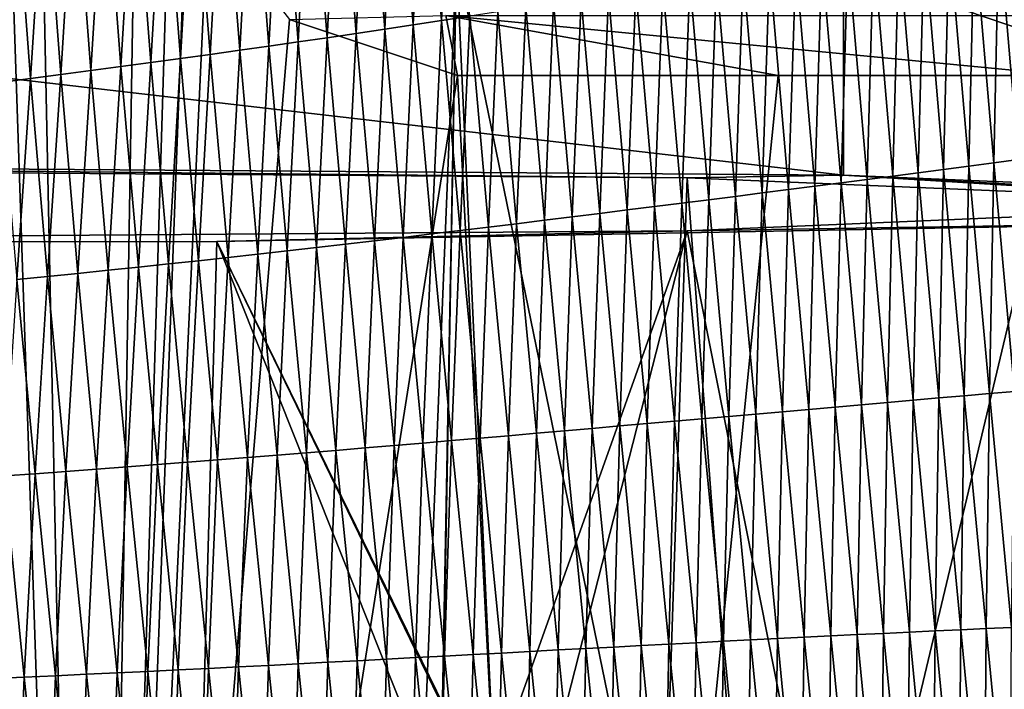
# Model space of a CAD drawing. Extents: x -65 to 446, y -88 to 1318.
# Tile 93 of 229: x 55 to 61, y -38 to -34. Entities that reach past the tile are written whole.
import ezdxf

# ---------------------------------------------------------------- set-up
doc = ezdxf.new("R2010")
doc.units = 0
doc.header["$LTSCALE"] = 65.185185
for name, color, linetype in [('1005', 7, 'CONTINUOUS'), ('1084', 7, 'CONTINUOUS'), ('1301', 7, 'CONTINUOUS'), ('1385', 7, 'CONTINUOUS'), ('1499', 7, 'CONTINUOUS'), ('815', 7, 'CONTINUOUS'), ('821', 7, 'CONTINUOUS'), ('870', 7, 'CONTINUOUS'), ('922', 7, 'CONTINUOUS'), ('968', 7, 'CONTINUOUS')]:
    doc.layers.add(name, color=color, linetype=linetype)

msp = doc.modelspace()

# ---------------------------------------------------------------- linework, layer by layer
at = {"layer": '1005', "color": 7, "linetype": 'CONTINUOUS'}
for points in [[(59.4434, -34.5, -12.916), (57.5614, -34.5, -14.1005), (57.4922, -34.1465, -13.9715), (59.4434, -34.5, -12.916)], [(61.143, -34.5, -11.4819), (59.4434, -34.5, -12.916), (57.4922, -34.1465, -13.9715), (61.143, -34.5, -11.4819)], [(61.143, -34.5, -11.4819), (57.4922, -34.1465, -13.9715), (61.041, -34.1465, -11.3768), (61.143, -34.5, -11.4819)]]:
    msp.add_3dface(points, dxfattribs=at)
at = {"layer": '1084', "color": 7, "linetype": 'CONTINUOUS'}
for points in [[(59.8272, -33.8716, 9.8304), (63.9, -35.2556), (63.9, -33.7), (59.8272, -33.8716, 9.8304)], [(50, -33.9426, 13.9), (59.8284, -35.084, 9.8298), (59.8272, -33.8716, 9.8304), (50, -33.9426, 13.9)], [(59.8284, -35.084, 9.8298), (63.9, -35.2556), (59.8272, -33.8716, 9.8304), (59.8284, -35.084, 9.8298)], [(50, -35.013, 13.9), (59.8284, -35.084, 9.8298), (50, -33.9426, 13.9), (50, -35.013, 13.9)]]:
    msp.add_3dface(points, dxfattribs=at)
at = {"layer": '1301', "color": 7, "linetype": 'CONTINUOUS'}
for points in [[(54.0933, -33.843, 13.9243), (57.5549, -33.8057, 11.7864), (55.8127, -76.7334, 17.4236), (54.0933, -33.843, 13.9243)], [(55.8127, -76.7334, 17.4236), (57.5549, -33.8057, 11.7864), (56.7, -79.1, 17.0082), (55.8127, -76.7334, 17.4236)], [(56.7, -81.041, 17.2233), (57.5549, -33.8057, 11.7864), (59.7708, -81.9913, 13.5274), (56.7, -81.041, 17.2233)], [(56.7, -81.041, 17.2233), (56.7, -80.0717, 17.1158), (57.5549, -33.8057, 11.7864), (56.7, -81.041, 17.2233)], [(56.7, -79.1, 17.0082), (57.5549, -33.8057, 11.7864), (56.7, -80.0717, 17.1158), (56.7, -79.1, 17.0082)], [(59.7708, -81.9913, 13.5274), (57.5549, -33.8057, 11.7864), (59.9522, -45.5035, 9.8465), (59.7708, -81.9913, 13.5274)], [(53.1, -75.5, 18.618), (54.0933, -33.843, 13.9243), (55.8127, -76.7334, 17.4236), (53.1, -75.5, 18.618)]]:
    msp.add_3dface(points, dxfattribs=at)
at = {"layer": '1385', "color": 7, "linetype": 'CONTINUOUS'}
for points in [[(57.5549, -33.8057, 11.7864), (62.2831, -33.7172, 6.7175), (59.9522, -45.5035, 9.8465), (57.5549, -33.8057, 11.7864)], [(62.2831, -33.7172, 6.7175), (62.2614, -83.4279, 6.757), (59.9522, -45.5035, 9.8465), (62.2831, -33.7172, 6.7175)]]:
    msp.add_3dface(points, dxfattribs=at)
at = {"layer": '1499', "color": 7, "linetype": 'CONTINUOUS'}
for points in [[(57.1974, -32.8996, 15.5222), (57.3016, -34.2019, 15.5524), (57.3636, -32.8699, 15.4196), (57.1974, -32.8996, 15.5222)], [(57.3016, -34.2019, 15.5524), (57.4682, -34.1765, 15.4469), (57.3636, -32.8699, 15.4196), (57.3016, -34.2019, 15.5524)], [(57.3636, -32.8699, 15.4196), (57.4682, -34.1765, 15.4469), (57.529, -32.8401, 15.3147), (57.3636, -32.8699, 15.4196)], [(57.4682, -34.1765, 15.4469), (57.634, -34.1511, 15.339), (57.529, -32.8401, 15.3147), (57.4682, -34.1765, 15.4469)], [(56.8622, -32.9584, 15.721), (56.9654, -34.2522, 15.7568), (57.0302, -32.9291, 15.6227), (56.8622, -32.9584, 15.721)], [(56.9654, -34.2522, 15.7568), (57.134, -34.2271, 15.6557), (57.0302, -32.9291, 15.6227), (56.9654, -34.2522, 15.7568)], [(57.0302, -32.9291, 15.6227), (57.134, -34.2271, 15.6557), (57.1974, -32.8996, 15.5222), (57.0302, -32.9291, 15.6227)], [(57.134, -34.2271, 15.6557), (57.3016, -34.2019, 15.5524), (57.1974, -32.8996, 15.5222), (57.134, -34.2271, 15.6557)], [(56.5237, -33.0165, 15.9112), (56.6257, -34.302, 15.9524), (56.6934, -32.9876, 15.8171), (56.5237, -33.0165, 15.9112)], [(56.6257, -34.302, 15.9524), (56.796, -34.2772, 15.8557), (56.6934, -32.9876, 15.8171), (56.6257, -34.302, 15.9524)], [(56.6934, -32.9876, 15.8171), (56.796, -34.2772, 15.8557), (56.8622, -32.9584, 15.721), (56.6934, -32.9876, 15.8171)], [(56.796, -34.2772, 15.8557), (56.9654, -34.2522, 15.7568), (56.8622, -32.9584, 15.721), (56.796, -34.2772, 15.8557)], [(56.1818, -33.0738, 16.0929), (56.2825, -34.3512, 16.1394), (56.3531, -33.0453, 16.0031), (56.1818, -33.0738, 16.0929)], [(56.2825, -34.3512, 16.1394), (56.4546, -34.3267, 16.047), (56.3531, -33.0453, 16.0031), (56.2825, -34.3512, 16.1394)], [(56.3531, -33.0453, 16.0031), (56.4546, -34.3267, 16.047), (56.5237, -33.0165, 15.9112), (56.3531, -33.0453, 16.0031)], [(56.4546, -34.3267, 16.047), (56.6257, -34.302, 15.9524), (56.5237, -33.0165, 15.9112), (56.4546, -34.3267, 16.047)], [(55.8367, -33.1302, 16.2662), (55.9358, -34.3996, 16.3178), (56.0096, -33.1021, 16.1806), (55.8367, -33.1302, 16.2662)], [(55.9358, -34.3996, 16.3178), (56.1096, -34.3755, 16.2297), (56.0096, -33.1021, 16.1806), (55.9358, -34.3996, 16.3178)], [(56.0096, -33.1021, 16.1806), (56.1096, -34.3755, 16.2297), (56.1818, -33.0738, 16.0929), (56.0096, -33.1021, 16.1806)], [(56.1096, -34.3755, 16.2297), (56.2825, -34.3512, 16.1394), (56.1818, -33.0738, 16.0929), (56.1096, -34.3755, 16.2297)], [(55.4883, -33.1855, 16.431), (55.5857, -34.4472, 16.4878), (55.6629, -33.158, 16.3496), (55.4883, -33.1855, 16.431)], [(55.5857, -34.4472, 16.4878), (55.7612, -34.4235, 16.4039), (55.6629, -33.158, 16.3496), (55.5857, -34.4472, 16.4878)], [(55.6629, -33.158, 16.3496), (55.7612, -34.4235, 16.4039), (55.8367, -33.1302, 16.2662), (55.6629, -33.158, 16.3496)], [(55.7612, -34.4235, 16.4039), (55.9358, -34.3996, 16.3178), (55.8367, -33.1302, 16.2662), (55.7612, -34.4235, 16.4039)], [(55.1368, -33.2399, 16.5871), (55.2321, -34.4938, 16.6493), (55.3129, -33.2128, 16.5101), (55.1368, -33.2399, 16.5871)], [(55.2321, -34.4938, 16.6493), (55.4093, -34.4706, 16.5696), (55.3129, -33.2128, 16.5101), (55.2321, -34.4938, 16.6493)], [(55.3129, -33.2128, 16.5101), (55.4093, -34.4706, 16.5696), (55.4883, -33.1855, 16.431), (55.3129, -33.2128, 16.5101)], [(55.4093, -34.4706, 16.5696), (55.5857, -34.4472, 16.4878), (55.4883, -33.1855, 16.431), (55.4093, -34.4706, 16.5696)], [(54.8754, -34.5396, 16.802), (55.0541, -34.5168, 16.7267), (54.96, -33.2667, 16.662), (54.8754, -34.5396, 16.802)], [(54.96, -33.2667, 16.662), (55.0541, -34.5168, 16.7267), (55.1368, -33.2399, 16.5871), (54.96, -33.2667, 16.662)], [(55.0541, -34.5168, 16.7267), (55.2321, -34.4938, 16.6493), (55.1368, -33.2399, 16.5871), (55.0541, -34.5168, 16.7267)], [(60.5942, -33.6634, 12.8556), (60.7093, -35.0127, 12.7973), (60.7389, -33.638, 12.7034), (60.5942, -33.6634, 12.8556)], [(60.7093, -35.0127, 12.7973), (60.8544, -34.9934, 12.6403), (60.7389, -33.638, 12.7034), (60.7093, -35.0127, 12.7973)], [(60.7389, -33.638, 12.7034), (60.8544, -34.9934, 12.6403), (60.8824, -33.6125, 12.5489), (60.7389, -33.638, 12.7034)], [(60.301, -33.7144, 13.1532), (60.4153, -35.0514, 13.1041), (60.4482, -33.6889, 13.0055), (60.301, -33.7144, 13.1532)], [(60.4153, -35.0514, 13.1041), (60.5629, -35.032, 12.9519), (60.4482, -33.6889, 13.0055), (60.4153, -35.0514, 13.1041)], [(60.4482, -33.6889, 13.0055), (60.5629, -35.032, 12.9519), (60.5942, -33.6634, 12.8556), (60.4482, -33.6889, 13.0055)], [(60.5629, -35.032, 12.9519), (60.7093, -35.0127, 12.7973), (60.5942, -33.6634, 12.8556), (60.5629, -35.032, 12.9519)], [(60.003, -33.7656, 13.4424), (60.1167, -35.0904, 13.4017), (60.1526, -33.74, 13.2988), (60.003, -33.7656, 13.4424)], [(60.1167, -35.0904, 13.4017), (60.2666, -35.0709, 13.254), (60.1526, -33.74, 13.2988), (60.1167, -35.0904, 13.4017)], [(60.1526, -33.74, 13.2988), (60.2666, -35.0709, 13.254), (60.301, -33.7144, 13.1532), (60.1526, -33.74, 13.2988)], [(60.2666, -35.0709, 13.254), (60.4153, -35.0514, 13.1041), (60.301, -33.7144, 13.1532), (60.2666, -35.0709, 13.254)], [(59.7003, -33.817, 13.7235), (59.8133, -35.1297, 13.6907), (59.8523, -33.7913, 13.5839), (59.7003, -33.817, 13.7235)], [(59.8133, -35.1297, 13.6907), (59.9656, -35.1101, 13.5473), (59.8523, -33.7913, 13.5839), (59.8133, -35.1297, 13.6907)], [(59.8523, -33.7913, 13.5839), (59.9656, -35.1101, 13.5473), (60.003, -33.7656, 13.4424), (59.8523, -33.7913, 13.5839)], [(59.9656, -35.1101, 13.5473), (60.1167, -35.0904, 13.4017), (60.003, -33.7656, 13.4424), (59.9656, -35.1101, 13.5473)], [(59.2378, -33.8942, 14.1299), (59.35, -35.1893, 14.1086), (59.3931, -33.8685, 13.9965), (59.2378, -33.8942, 14.1299)], [(59.35, -35.1893, 14.1086), (59.5055, -35.1694, 13.9714), (59.3931, -33.8685, 13.9965), (59.35, -35.1893, 14.1086)], [(59.3931, -33.8685, 13.9965), (59.5055, -35.1694, 13.9714), (59.5472, -33.8427, 13.861), (59.3931, -33.8685, 13.9965)], [(59.5055, -35.1694, 13.9714), (59.6599, -35.1495, 13.8321), (59.5472, -33.8427, 13.861), (59.5055, -35.1694, 13.9714)], [(59.5472, -33.8427, 13.861), (59.6599, -35.1495, 13.8321), (59.7003, -33.817, 13.7235), (59.5472, -33.8427, 13.861)], [(59.6599, -35.1495, 13.8321), (59.8133, -35.1297, 13.6907), (59.7003, -33.817, 13.7235), (59.6599, -35.1495, 13.8321)], [(58.9245, -33.9458, 14.3903), (59.036, -35.2292, 14.3763), (59.0816, -33.92, 14.2612), (58.9245, -33.9458, 14.3903)], [(59.036, -35.2292, 14.3763), (59.1935, -35.2092, 14.2436), (59.0816, -33.92, 14.2612), (59.036, -35.2292, 14.3763)], [(59.0816, -33.92, 14.2612), (59.1935, -35.2092, 14.2436), (59.2378, -33.8942, 14.1299), (59.0816, -33.92, 14.2612)], [(59.1935, -35.2092, 14.2436), (59.35, -35.1893, 14.1086), (59.2378, -33.8942, 14.1299), (59.1935, -35.2092, 14.2436)], [(58.6075, -33.9973, 14.6416), (58.7183, -35.2693, 14.635), (58.7664, -33.9716, 14.5171), (58.6075, -33.9973, 14.6416)], [(58.7183, -35.2693, 14.635), (58.8776, -35.2493, 14.5068), (58.7664, -33.9716, 14.5171), (58.7183, -35.2693, 14.635)], [(58.7664, -33.9716, 14.5171), (58.8776, -35.2493, 14.5068), (58.9245, -33.9458, 14.3903), (58.7664, -33.9716, 14.5171)], [(58.8776, -35.2493, 14.5068), (59.036, -35.2292, 14.3763), (58.9245, -33.9458, 14.3903), (58.8776, -35.2493, 14.5068)], [(58.2869, -34.0488, 14.8836), (58.3974, -35.3095, 14.8843), (58.4477, -34.0231, 14.7638), (58.2869, -34.0488, 14.8836)], [(58.3974, -35.3095, 14.8843), (58.5583, -35.2894, 14.7609), (58.4477, -34.0231, 14.7638), (58.3974, -35.3095, 14.8843)], [(58.4477, -34.0231, 14.7638), (58.5583, -35.2894, 14.7609), (58.6075, -33.9973, 14.6416), (58.4477, -34.0231, 14.7638)], [(58.5583, -35.2894, 14.7609), (58.7183, -35.2693, 14.635), (58.6075, -33.9973, 14.6416), (58.5583, -35.2894, 14.7609)], [(57.7987, -34.1256, 15.2287), (57.9086, -35.3698, 15.2397), (57.9624, -34.1, 15.1161), (57.7987, -34.1256, 15.2287)], [(57.9086, -35.3698, 15.2397), (58.0725, -35.3497, 15.1237), (57.9624, -34.1, 15.1161), (57.9086, -35.3698, 15.2397)], [(57.9624, -34.1, 15.1161), (58.0725, -35.3497, 15.1237), (58.1251, -34.0744, 15.001), (57.9624, -34.1, 15.1161)], [(58.0725, -35.3497, 15.1237), (58.2354, -35.3296, 15.0053), (58.1251, -34.0744, 15.001), (58.0725, -35.3497, 15.1237)], [(58.1251, -34.0744, 15.001), (58.2354, -35.3296, 15.0053), (58.2869, -34.0488, 14.8836), (58.1251, -34.0744, 15.001)], [(58.2354, -35.3296, 15.0053), (58.3974, -35.3095, 14.8843), (58.2869, -34.0488, 14.8836), (58.2354, -35.3296, 15.0053)], [(57.4682, -34.1765, 15.4469), (57.5776, -35.41, 15.4642), (57.634, -34.1511, 15.339), (57.4682, -34.1765, 15.4469)], [(57.5776, -35.41, 15.4642), (57.7436, -35.39, 15.3531), (57.634, -34.1511, 15.339), (57.5776, -35.41, 15.4642)], [(57.634, -34.1511, 15.339), (57.7436, -35.39, 15.3531), (57.7987, -34.1256, 15.2287), (57.634, -34.1511, 15.339)], [(57.7436, -35.39, 15.3531), (57.9086, -35.3698, 15.2397), (57.7987, -34.1256, 15.2287), (57.7436, -35.39, 15.3531)], [(57.134, -34.2271, 15.6557), (57.2425, -35.4501, 15.6789), (57.3016, -34.2019, 15.5524), (57.134, -34.2271, 15.6557)], [(57.2425, -35.4501, 15.6789), (57.4106, -35.4301, 15.5727), (57.3016, -34.2019, 15.5524), (57.2425, -35.4501, 15.6789)], [(57.3016, -34.2019, 15.5524), (57.4106, -35.4301, 15.5727), (57.4682, -34.1765, 15.4469), (57.3016, -34.2019, 15.5524)], [(57.4106, -35.4301, 15.5727), (57.5776, -35.41, 15.4642), (57.4682, -34.1765, 15.4469), (57.4106, -35.4301, 15.5727)], [(56.6257, -34.302, 15.9524), (56.7327, -35.5096, 15.9836), (56.796, -34.2772, 15.8557), (56.6257, -34.302, 15.9524)], [(56.7327, -35.5096, 15.9836), (56.9036, -35.4899, 15.8843), (56.796, -34.2772, 15.8557), (56.7327, -35.5096, 15.9836)], [(56.796, -34.2772, 15.8557), (56.9036, -35.4899, 15.8843), (56.9654, -34.2522, 15.7568), (56.796, -34.2772, 15.8557)], [(56.9036, -35.4899, 15.8843), (57.0735, -35.47, 15.7827), (56.9654, -34.2522, 15.7568), (56.9036, -35.4899, 15.8843)], [(56.9654, -34.2522, 15.7568), (57.0735, -35.47, 15.7827), (57.134, -34.2271, 15.6557), (56.9654, -34.2522, 15.7568)], [(57.0735, -35.47, 15.7827), (57.2425, -35.4501, 15.6789), (57.134, -34.2271, 15.6557), (57.0735, -35.47, 15.7827)], [(56.2825, -34.3512, 16.1394), (56.3883, -35.5487, 16.1756), (56.4546, -34.3267, 16.047), (56.2825, -34.3512, 16.1394)], [(56.3883, -35.5487, 16.1756), (56.561, -35.5292, 16.0807), (56.4546, -34.3267, 16.047), (56.3883, -35.5487, 16.1756)], [(56.4546, -34.3267, 16.047), (56.561, -35.5292, 16.0807), (56.6257, -34.302, 15.9524), (56.4546, -34.3267, 16.047)], [(56.561, -35.5292, 16.0807), (56.7327, -35.5096, 15.9836), (56.6257, -34.302, 15.9524), (56.561, -35.5292, 16.0807)], [(55.9358, -34.3996, 16.3178), (56.0401, -35.5873, 16.359), (56.1096, -34.3755, 16.2297), (55.9358, -34.3996, 16.3178)], [(56.0401, -35.5873, 16.359), (56.2146, -35.5681, 16.2683), (56.1096, -34.3755, 16.2297), (56.0401, -35.5873, 16.359)], [(56.1096, -34.3755, 16.2297), (56.2146, -35.5681, 16.2683), (56.2825, -34.3512, 16.1394), (56.1096, -34.3755, 16.2297)], [(56.2146, -35.5681, 16.2683), (56.3883, -35.5487, 16.1756), (56.2825, -34.3512, 16.1394), (56.2146, -35.5681, 16.2683)], [(55.4093, -34.4706, 16.5696), (55.511, -35.6438, 16.618), (55.5857, -34.4472, 16.4878), (55.4093, -34.4706, 16.5696)], [(55.511, -35.6438, 16.618), (55.6883, -35.6251, 16.5338), (55.5857, -34.4472, 16.4878), (55.511, -35.6438, 16.618)], [(55.5857, -34.4472, 16.4878), (55.6883, -35.6251, 16.5338), (55.7612, -34.4235, 16.4039), (55.5857, -34.4472, 16.4878)], [(55.6883, -35.6251, 16.5338), (55.8647, -35.6063, 16.4474), (55.7612, -34.4235, 16.4039), (55.6883, -35.6251, 16.5338)], [(55.7612, -34.4235, 16.4039), (55.8647, -35.6063, 16.4474), (55.9358, -34.3996, 16.3178), (55.7612, -34.4235, 16.4039)], [(55.8647, -35.6063, 16.4474), (56.0401, -35.5873, 16.359), (55.9358, -34.3996, 16.3178), (55.8647, -35.6063, 16.4474)], [(55.0541, -34.5168, 16.7267), (55.1538, -35.6804, 16.7801), (55.2321, -34.4938, 16.6493), (55.0541, -34.5168, 16.7267)], [(55.1538, -35.6804, 16.7801), (55.3328, -35.6622, 16.7002), (55.2321, -34.4938, 16.6493), (55.1538, -35.6804, 16.7801)], [(55.2321, -34.4938, 16.6493), (55.3328, -35.6622, 16.7002), (55.4093, -34.4706, 16.5696), (55.2321, -34.4938, 16.6493)], [(55.3328, -35.6622, 16.7002), (55.511, -35.6438, 16.618), (55.4093, -34.4706, 16.5696), (55.3328, -35.6622, 16.7002)], [(54.8754, -34.5396, 16.802), (54.9739, -35.6985, 16.8579), (55.0541, -34.5168, 16.7267), (54.8754, -34.5396, 16.802)], [(54.9739, -35.6985, 16.8579), (55.1538, -35.6804, 16.7801), (55.0541, -34.5168, 16.7267), (54.9739, -35.6985, 16.8579)], [(60.5629, -35.032, 12.9519), (60.6844, -36.3681, 12.8907), (60.7093, -35.0127, 12.7973), (60.5629, -35.032, 12.9519)], [(60.6844, -36.3681, 12.8907), (60.8311, -36.3553, 12.7311), (60.7093, -35.0127, 12.7973), (60.6844, -36.3681, 12.8907)], [(60.7093, -35.0127, 12.7973), (60.8311, -36.3553, 12.7311), (60.8544, -34.9934, 12.6403), (60.7093, -35.0127, 12.7973)], [(60.1167, -35.0904, 13.4017), (60.2371, -36.4073, 13.3543), (60.2666, -35.0709, 13.254), (60.1167, -35.0904, 13.4017)], [(60.2371, -36.4073, 13.3543), (60.3874, -36.3941, 13.2022), (60.2666, -35.0709, 13.254), (60.2371, -36.4073, 13.3543)], [(60.2666, -35.0709, 13.254), (60.3874, -36.3941, 13.2022), (60.4153, -35.0514, 13.1041), (60.2666, -35.0709, 13.254)], [(60.3874, -36.3941, 13.2022), (60.5365, -36.3811, 13.0476), (60.4153, -35.0514, 13.1041), (60.3874, -36.3941, 13.2022)], [(60.4153, -35.0514, 13.1041), (60.5365, -36.3811, 13.0476), (60.5629, -35.032, 12.9519), (60.4153, -35.0514, 13.1041)], [(60.5365, -36.3811, 13.0476), (60.6844, -36.3681, 12.8907), (60.5629, -35.032, 12.9519), (60.5365, -36.3811, 13.0476)], [(59.6599, -35.1495, 13.8321), (59.7795, -36.4473, 13.7969), (59.8133, -35.1297, 13.6907), (59.6599, -35.1495, 13.8321)], [(59.7795, -36.4473, 13.7969), (59.9331, -36.4339, 13.6516), (59.8133, -35.1297, 13.6907), (59.7795, -36.4473, 13.7969)], [(59.8133, -35.1297, 13.6907), (59.9331, -36.4339, 13.6516), (59.9656, -35.1101, 13.5473), (59.8133, -35.1297, 13.6907)], [(59.9331, -36.4339, 13.6516), (60.0857, -36.4205, 13.5041), (59.9656, -35.1101, 13.5473), (59.9331, -36.4339, 13.6516)], [(59.9656, -35.1101, 13.5473), (60.0857, -36.4205, 13.5041), (60.1167, -35.0904, 13.4017), (59.9656, -35.1101, 13.5473)], [(60.0857, -36.4205, 13.5041), (60.2371, -36.4073, 13.3543), (60.1167, -35.0904, 13.4017), (60.0857, -36.4205, 13.5041)], [(59.1935, -35.2092, 14.2436), (59.3121, -36.4884, 14.2199), (59.35, -35.1893, 14.1086), (59.1935, -35.2092, 14.2436)], [(59.3121, -36.4884, 14.2199), (59.4689, -36.4746, 14.0811), (59.35, -35.1893, 14.1086), (59.3121, -36.4884, 14.2199)], [(59.35, -35.1893, 14.1086), (59.4689, -36.4746, 14.0811), (59.5055, -35.1694, 13.9714), (59.35, -35.1893, 14.1086)], [(59.4689, -36.4746, 14.0811), (59.6247, -36.4609, 13.9401), (59.5055, -35.1694, 13.9714), (59.4689, -36.4746, 14.0811)], [(59.5055, -35.1694, 13.9714), (59.6247, -36.4609, 13.9401), (59.6599, -35.1495, 13.8321), (59.5055, -35.1694, 13.9714)], [(59.6247, -36.4609, 13.9401), (59.7795, -36.4473, 13.7969), (59.6599, -35.1495, 13.8321), (59.6247, -36.4609, 13.9401)], [(58.7183, -35.2693, 14.635), (58.8361, -36.5302, 14.6227), (58.8776, -35.2493, 14.5068), (58.7183, -35.2693, 14.635)], [(58.8361, -36.5302, 14.6227), (58.9956, -36.5162, 14.4908), (58.8776, -35.2493, 14.5068), (58.8361, -36.5302, 14.6227)], [(58.8776, -35.2493, 14.5068), (58.9956, -36.5162, 14.4908), (59.036, -35.2292, 14.3763), (58.8776, -35.2493, 14.5068)], [(58.9956, -36.5162, 14.4908), (59.1543, -36.5023, 14.3565), (59.036, -35.2292, 14.3763), (58.9956, -36.5162, 14.4908)], [(59.036, -35.2292, 14.3763), (59.1543, -36.5023, 14.3565), (59.1935, -35.2092, 14.2436), (59.036, -35.2292, 14.3763)], [(59.1543, -36.5023, 14.3565), (59.3121, -36.4884, 14.2199), (59.1935, -35.2092, 14.2436), (59.1543, -36.5023, 14.3565)], [(58.2354, -35.3296, 15.0053), (58.3525, -36.5726, 15.004), (58.3974, -35.3095, 14.8843), (58.2354, -35.3296, 15.0053)], [(58.3525, -36.5726, 15.004), (58.5145, -36.5584, 14.8794), (58.3974, -35.3095, 14.8843), (58.3525, -36.5726, 15.004)], [(58.3974, -35.3095, 14.8843), (58.5145, -36.5584, 14.8794), (58.5583, -35.2894, 14.7609), (58.3974, -35.3095, 14.8843)], [(58.5145, -36.5584, 14.8794), (58.6757, -36.5443, 14.7522), (58.5583, -35.2894, 14.7609), (58.5145, -36.5584, 14.8794)], [(58.5583, -35.2894, 14.7609), (58.6757, -36.5443, 14.7522), (58.7183, -35.2693, 14.635), (58.5583, -35.2894, 14.7609)], [(58.6757, -36.5443, 14.7522), (58.8361, -36.5302, 14.6227), (58.7183, -35.2693, 14.635), (58.6757, -36.5443, 14.7522)], [(57.7436, -35.39, 15.3531), (57.8603, -36.6156, 15.3623), (57.9086, -35.3698, 15.2397), (57.7436, -35.39, 15.3531)], [(57.8603, -36.6156, 15.3623), (58.0254, -36.6012, 15.2455), (57.9086, -35.3698, 15.2397), (57.8603, -36.6156, 15.3623)], [(57.9086, -35.3698, 15.2397), (58.0254, -36.6012, 15.2455), (58.0725, -35.3497, 15.1237), (57.9086, -35.3698, 15.2397)], [(58.0254, -36.6012, 15.2455), (58.1895, -36.5869, 15.126), (58.0725, -35.3497, 15.1237), (58.0254, -36.6012, 15.2455)], [(58.0725, -35.3497, 15.1237), (58.1895, -36.5869, 15.126), (58.2354, -35.3296, 15.0053), (58.0725, -35.3497, 15.1237)], [(58.1895, -36.5869, 15.126), (58.3525, -36.5726, 15.004), (58.2354, -35.3296, 15.0053), (58.1895, -36.5869, 15.126)], [(57.2425, -35.4501, 15.6789), (57.3585, -36.6587, 15.6974), (57.4106, -35.4301, 15.5727), (57.2425, -35.4501, 15.6789)], [(57.3585, -36.6587, 15.6974), (57.5269, -36.6443, 15.5883), (57.4106, -35.4301, 15.5727), (57.3585, -36.6587, 15.6974)], [(57.4106, -35.4301, 15.5727), (57.5269, -36.6443, 15.5883), (57.5776, -35.41, 15.4642), (57.4106, -35.4301, 15.5727)], [(57.5269, -36.6443, 15.5883), (57.6941, -36.6299, 15.4766), (57.5776, -35.41, 15.4642), (57.5269, -36.6443, 15.5883)], [(57.5776, -35.41, 15.4642), (57.6941, -36.6299, 15.4766), (57.7436, -35.39, 15.3531), (57.5776, -35.41, 15.4642)], [(57.6941, -36.6299, 15.4766), (57.8603, -36.6156, 15.3623), (57.7436, -35.39, 15.3531), (57.6941, -36.6299, 15.4766)], [(56.7327, -35.5096, 15.9836), (56.8475, -36.7018, 16.0103), (56.9036, -35.4899, 15.8843), (56.7327, -35.5096, 15.9836)], [(56.8475, -36.7018, 16.0103), (57.0188, -36.6875, 15.9084), (56.9036, -35.4899, 15.8843), (56.8475, -36.7018, 16.0103)], [(56.9036, -35.4899, 15.8843), (57.0188, -36.6875, 15.9084), (57.0735, -35.47, 15.7827), (56.9036, -35.4899, 15.8843)], [(57.0188, -36.6875, 15.9084), (57.1892, -36.6731, 15.8041), (57.0735, -35.47, 15.7827), (57.0188, -36.6875, 15.9084)], [(57.0735, -35.47, 15.7827), (57.1892, -36.6731, 15.8041), (57.2425, -35.4501, 15.6789), (57.0735, -35.47, 15.7827)], [(57.1892, -36.6731, 15.8041), (57.3585, -36.6587, 15.6974), (57.2425, -35.4501, 15.6789), (57.1892, -36.6731, 15.8041)], [(56.2146, -35.5681, 16.2683), (56.3277, -36.7443, 16.3026), (56.3883, -35.5487, 16.1756), (56.2146, -35.5681, 16.2683)], [(56.3277, -36.7443, 16.3026), (56.5019, -36.7302, 16.2074), (56.3883, -35.5487, 16.1756), (56.3277, -36.7443, 16.3026)], [(56.3883, -35.5487, 16.1756), (56.5019, -36.7302, 16.2074), (56.561, -35.5292, 16.0807), (56.3883, -35.5487, 16.1756)], [(56.5019, -36.7302, 16.2074), (56.6752, -36.7161, 16.11), (56.561, -35.5292, 16.0807), (56.5019, -36.7302, 16.2074)], [(56.561, -35.5292, 16.0807), (56.6752, -36.7161, 16.11), (56.7327, -35.5096, 15.9836), (56.561, -35.5292, 16.0807)], [(56.6752, -36.7161, 16.11), (56.8475, -36.7018, 16.0103), (56.7327, -35.5096, 15.9836), (56.6752, -36.7161, 16.11)], [(55.6883, -35.6251, 16.5338), (55.7993, -36.7858, 16.5752), (55.8647, -35.6063, 16.4474), (55.6883, -35.6251, 16.5338)], [(55.7993, -36.7858, 16.5752), (55.9764, -36.7721, 16.4865), (55.8647, -35.6063, 16.4474), (55.7993, -36.7858, 16.5752)], [(55.8647, -35.6063, 16.4474), (55.9764, -36.7721, 16.4865), (56.0401, -35.5873, 16.359), (55.8647, -35.6063, 16.4474)], [(55.9764, -36.7721, 16.4865), (56.1525, -36.7583, 16.3956), (56.0401, -35.5873, 16.359), (55.9764, -36.7721, 16.4865)], [(56.0401, -35.5873, 16.359), (56.1525, -36.7583, 16.3956), (56.2146, -35.5681, 16.2683), (56.0401, -35.5873, 16.359)], [(56.1525, -36.7583, 16.3956), (56.3277, -36.7443, 16.3026), (56.2146, -35.5681, 16.2683), (56.1525, -36.7583, 16.3956)], [(55.1538, -35.6804, 16.7801), (55.2623, -36.8258, 16.8286), (55.3328, -35.6622, 16.7002), (55.1538, -35.6804, 16.7801)], [(55.2623, -36.8258, 16.8286), (55.4423, -36.8126, 16.7463), (55.3328, -35.6622, 16.7002), (55.2623, -36.8258, 16.8286)], [(55.3328, -35.6622, 16.7002), (55.4423, -36.8126, 16.7463), (55.511, -35.6438, 16.618), (55.3328, -35.6622, 16.7002)], [(55.4423, -36.8126, 16.7463), (55.6213, -36.7993, 16.6618), (55.511, -35.6438, 16.618), (55.4423, -36.8126, 16.7463)], [(55.511, -35.6438, 16.618), (55.6213, -36.7993, 16.6618), (55.6883, -35.6251, 16.5338), (55.511, -35.6438, 16.618)], [(55.6213, -36.7993, 16.6618), (55.7993, -36.7858, 16.5752), (55.6883, -35.6251, 16.5338), (55.6213, -36.7993, 16.6618)], [(54.8995, -36.8516, 16.9869), (55.0813, -36.8388, 16.9089), (54.9739, -35.6985, 16.8579), (54.8995, -36.8516, 16.9869)], [(54.9739, -35.6985, 16.8579), (55.0813, -36.8388, 16.9089), (55.1538, -35.6804, 16.7801), (54.9739, -35.6985, 16.8579)], [(55.0813, -36.8388, 16.9089), (55.2623, -36.8258, 16.8286), (55.1538, -35.6804, 16.7801), (55.0813, -36.8388, 16.9089)], [(60.6844, -36.3681, 12.8907), (60.8139, -37.7419, 12.8253), (60.8311, -36.3553, 12.7311), (60.6844, -36.3681, 12.8907)], [(60.0857, -36.4205, 13.5041), (60.2142, -37.7697, 13.458), (60.2371, -36.4073, 13.3543), (60.0857, -36.4205, 13.5041)], [(60.2142, -37.7697, 13.458), (60.3659, -37.7626, 13.3037), (60.2371, -36.4073, 13.3543), (60.2142, -37.7697, 13.458)], [(60.2371, -36.4073, 13.3543), (60.3659, -37.7626, 13.3037), (60.3874, -36.3941, 13.2022), (60.2371, -36.4073, 13.3543)], [(60.3659, -37.7626, 13.3037), (60.5164, -37.7555, 13.1468), (60.3874, -36.3941, 13.2022), (60.3659, -37.7626, 13.3037)], [(60.3874, -36.3941, 13.2022), (60.5164, -37.7555, 13.1468), (60.5365, -36.3811, 13.0476), (60.3874, -36.3941, 13.2022)], [(60.5164, -37.7555, 13.1468), (60.6657, -37.7486, 12.9874), (60.5365, -36.3811, 13.0476), (60.5164, -37.7555, 13.1468)], [(60.5365, -36.3811, 13.0476), (60.6657, -37.7486, 12.9874), (60.6844, -36.3681, 12.8907), (60.5365, -36.3811, 13.0476)], [(60.6657, -37.7486, 12.9874), (60.8139, -37.7419, 12.8253), (60.6844, -36.3681, 12.8907), (60.6657, -37.7486, 12.9874)], [(59.3121, -36.4884, 14.2199), (59.4394, -37.8077, 14.1945), (59.4689, -36.4746, 14.0811), (59.3121, -36.4884, 14.2199)], [(59.4394, -37.8077, 14.1945), (59.5964, -37.7998, 14.0518), (59.4689, -36.4746, 14.0811), (59.4394, -37.8077, 14.1945)], [(59.4689, -36.4746, 14.0811), (59.5964, -37.7998, 14.0518), (59.6247, -36.4609, 13.9401), (59.4689, -36.4746, 14.0811)], [(59.5964, -37.7998, 14.0518), (59.7525, -37.7921, 13.9067), (59.6247, -36.4609, 13.9401), (59.5964, -37.7998, 14.0518)], [(59.6247, -36.4609, 13.9401), (59.7525, -37.7921, 13.9067), (59.7795, -36.4473, 13.7969), (59.6247, -36.4609, 13.9401)], [(59.7525, -37.7921, 13.9067), (59.9075, -37.7845, 13.7595), (59.7795, -36.4473, 13.7969), (59.7525, -37.7921, 13.9067)], [(59.7795, -36.4473, 13.7969), (59.9075, -37.7845, 13.7595), (59.9331, -36.4339, 13.6516), (59.7795, -36.4473, 13.7969)], [(59.9075, -37.7845, 13.7595), (60.0614, -37.777, 13.6099), (59.9331, -36.4339, 13.6516), (59.9075, -37.7845, 13.7595)], [(59.9331, -36.4339, 13.6516), (60.0614, -37.777, 13.6099), (60.0857, -36.4205, 13.5041), (59.9331, -36.4339, 13.6516)], [(60.0614, -37.777, 13.6099), (60.2142, -37.7697, 13.458), (60.0857, -36.4205, 13.5041), (60.0614, -37.777, 13.6099)], [(58.6757, -36.5443, 14.7522), (58.8019, -37.8404, 14.7423), (58.8361, -36.5302, 14.6227), (58.6757, -36.5443, 14.7522)], [(58.8019, -37.8404, 14.7423), (58.9626, -37.8321, 14.6089), (58.8361, -36.5302, 14.6227), (58.8019, -37.8404, 14.7423)], [(58.8361, -36.5302, 14.6227), (58.9626, -37.8321, 14.6089), (58.9956, -36.5162, 14.4908), (58.8361, -36.5302, 14.6227)], [(58.9626, -37.8321, 14.6089), (59.1224, -37.8238, 14.4731), (58.9956, -36.5162, 14.4908), (58.9626, -37.8321, 14.6089)], [(58.9956, -36.5162, 14.4908), (59.1224, -37.8238, 14.4731), (59.1543, -36.5023, 14.3565), (58.9956, -36.5162, 14.4908)], [(59.1224, -37.8238, 14.4731), (59.2813, -37.8157, 14.335), (59.1543, -36.5023, 14.3565), (59.1224, -37.8238, 14.4731)], [(59.1543, -36.5023, 14.3565), (59.2813, -37.8157, 14.335), (59.3121, -36.4884, 14.2199), (59.1543, -36.5023, 14.3565)], [(59.2813, -37.8157, 14.335), (59.4394, -37.8077, 14.1945), (59.3121, -36.4884, 14.2199), (59.2813, -37.8157, 14.335)], [(58.0254, -36.6012, 15.2455), (58.1514, -37.8748, 15.2507), (58.1895, -36.5869, 15.126), (58.0254, -36.6012, 15.2455)], [(58.1514, -37.8748, 15.2507), (58.3154, -37.8661, 15.1275), (58.1895, -36.5869, 15.126), (58.1514, -37.8748, 15.2507)], [(58.1895, -36.5869, 15.126), (58.3154, -37.8661, 15.1275), (58.3525, -36.5726, 15.004), (58.1895, -36.5869, 15.126)], [(58.3154, -37.8661, 15.1275), (58.4784, -37.8574, 15.0017), (58.3525, -36.5726, 15.004), (58.3154, -37.8661, 15.1275)], [(58.3525, -36.5726, 15.004), (58.4784, -37.8574, 15.0017), (58.5145, -36.5584, 14.8794), (58.3525, -36.5726, 15.004)], [(58.4784, -37.8574, 15.0017), (58.6405, -37.8489, 14.8732), (58.5145, -36.5584, 14.8794), (58.4784, -37.8574, 15.0017)], [(58.5145, -36.5584, 14.8794), (58.6405, -37.8489, 14.8732), (58.6757, -36.5443, 14.7522), (58.5145, -36.5584, 14.8794)], [(58.6405, -37.8489, 14.8732), (58.8019, -37.8404, 14.7423), (58.6757, -36.5443, 14.7522), (58.6405, -37.8489, 14.8732)], [(57.3585, -36.6587, 15.6974), (57.4842, -37.9107, 15.7163), (57.5269, -36.6443, 15.5883), (57.3585, -36.6587, 15.6974)], [(57.4842, -37.9107, 15.7163), (57.6527, -37.9016, 15.6039), (57.5269, -36.6443, 15.5883), (57.4842, -37.9107, 15.7163)], [(57.5269, -36.6443, 15.5883), (57.6527, -37.9016, 15.6039), (57.6941, -36.6299, 15.4766), (57.5269, -36.6443, 15.5883)], [(57.6527, -37.9016, 15.6039), (57.82, -37.8926, 15.4888), (57.6941, -36.6299, 15.4766), (57.6527, -37.9016, 15.6039)], [(57.6941, -36.6299, 15.4766), (57.82, -37.8926, 15.4888), (57.8603, -36.6156, 15.3623), (57.6941, -36.6299, 15.4766)], [(57.82, -37.8926, 15.4888), (57.9862, -37.8837, 15.3711), (57.8603, -36.6156, 15.3623), (57.82, -37.8926, 15.4888)], [(57.8603, -36.6156, 15.3623), (57.9862, -37.8837, 15.3711), (58.0254, -36.6012, 15.2455), (57.8603, -36.6156, 15.3623)], [(57.9862, -37.8837, 15.3711), (58.1514, -37.8748, 15.2507), (58.0254, -36.6012, 15.2455), (57.9862, -37.8837, 15.3711)], [(56.6752, -36.7161, 16.11), (56.7998, -37.9472, 16.1404), (56.8475, -36.7018, 16.0103), (56.6752, -36.7161, 16.11)], [(56.7998, -37.9472, 16.1404), (56.9724, -37.9381, 16.038), (56.8475, -36.7018, 16.0103), (56.7998, -37.9472, 16.1404)], [(56.8475, -36.7018, 16.0103), (56.9724, -37.9381, 16.038), (57.0188, -36.6875, 15.9084), (56.8475, -36.7018, 16.0103)], [(56.9724, -37.9381, 16.038), (57.1441, -37.929, 15.9333), (57.0188, -36.6875, 15.9084), (56.9724, -37.9381, 16.038)], [(57.0188, -36.6875, 15.9084), (57.1441, -37.929, 15.9333), (57.1892, -36.6731, 15.8041), (57.0188, -36.6875, 15.9084)], [(57.1441, -37.929, 15.9333), (57.3147, -37.9198, 15.8261), (57.1892, -36.6731, 15.8041), (57.1441, -37.929, 15.9333)], [(57.1892, -36.6731, 15.8041), (57.3147, -37.9198, 15.8261), (57.3585, -36.6587, 15.6974), (57.1892, -36.6731, 15.8041)], [(57.3147, -37.9198, 15.8261), (57.4842, -37.9107, 15.7163), (57.3585, -36.6587, 15.6974), (57.3147, -37.9198, 15.8261)], [(55.9764, -36.7721, 16.4865), (56.0992, -37.9833, 16.5269), (56.1525, -36.7583, 16.3956), (55.9764, -36.7721, 16.4865)], [(56.0992, -37.9833, 16.5269), (56.2758, -37.9744, 16.4336), (56.1525, -36.7583, 16.3956), (56.0992, -37.9833, 16.5269)], [(56.1525, -36.7583, 16.3956), (56.2758, -37.9744, 16.4336), (56.3277, -36.7443, 16.3026), (56.1525, -36.7583, 16.3956)], [(56.2758, -37.9744, 16.4336), (56.4515, -37.9654, 16.3381), (56.3277, -36.7443, 16.3026), (56.2758, -37.9744, 16.4336)], [(56.3277, -36.7443, 16.3026), (56.4515, -37.9654, 16.3381), (56.5019, -36.7302, 16.2074), (56.3277, -36.7443, 16.3026)], [(56.4515, -37.9654, 16.3381), (56.6261, -37.9564, 16.2404), (56.5019, -36.7302, 16.2074), (56.4515, -37.9654, 16.3381)], [(56.5019, -36.7302, 16.2074), (56.6261, -37.9564, 16.2404), (56.6752, -36.7161, 16.11), (56.5019, -36.7302, 16.2074)], [(56.6261, -37.9564, 16.2404), (56.7998, -37.9472, 16.1404), (56.6752, -36.7161, 16.11), (56.6261, -37.9564, 16.2404)], [(55.2623, -36.8258, 16.8286), (55.3825, -38.0178, 16.8784), (55.4423, -36.8126, 16.7463), (55.2623, -36.8258, 16.8286)], [(55.3825, -38.0178, 16.8784), (55.5632, -38.0094, 16.7937), (55.4423, -36.8126, 16.7463), (55.3825, -38.0178, 16.8784)], [(55.4423, -36.8126, 16.7463), (55.5632, -38.0094, 16.7937), (55.6213, -36.7993, 16.6618), (55.4423, -36.8126, 16.7463)], [(55.5632, -38.0094, 16.7937), (55.7429, -38.0008, 16.7069), (55.6213, -36.7993, 16.6618), (55.5632, -38.0094, 16.7937)], [(55.6213, -36.7993, 16.6618), (55.7429, -38.0008, 16.7069), (55.7993, -36.7858, 16.5752), (55.6213, -36.7993, 16.6618)], [(55.7429, -38.0008, 16.7069), (55.9215, -37.9921, 16.6179), (55.7993, -36.7858, 16.5752), (55.7429, -38.0008, 16.7069)], [(55.7993, -36.7858, 16.5752), (55.9215, -37.9921, 16.6179), (55.9764, -36.7721, 16.4865), (55.7993, -36.7858, 16.5752)], [(55.9215, -37.9921, 16.6179), (56.0992, -37.9833, 16.5269), (55.9764, -36.7721, 16.4865), (55.9215, -37.9921, 16.6179)], [(54.8345, -38.0421, 17.1198), (55.0181, -38.0341, 17.0414), (54.8995, -36.8516, 16.9869), (54.8345, -38.0421, 17.1198)], [(54.8995, -36.8516, 16.9869), (55.0181, -38.0341, 17.0414), (55.0813, -36.8388, 16.9089), (54.8995, -36.8516, 16.9869)], [(55.0181, -38.0341, 17.0414), (55.2008, -38.026, 16.961), (55.0813, -36.8388, 16.9089), (55.0181, -38.0341, 17.0414)], [(55.0813, -36.8388, 16.9089), (55.2008, -38.026, 16.961), (55.2623, -36.8258, 16.8286), (55.0813, -36.8388, 16.9089)], [(55.2008, -38.026, 16.961), (55.3825, -38.0178, 16.8784), (55.2623, -36.8258, 16.8286), (55.2008, -38.026, 16.961)], [(60.6657, -37.7486, 12.9874), (60.8036, -39.1826, 12.9252), (60.8139, -37.7419, 12.8253), (60.6657, -37.7486, 12.9874)], [(59.4394, -37.8077, 14.1945), (59.5759, -39.199, 14.1699), (59.5964, -37.7998, 14.0518), (59.4394, -37.8077, 14.1945)], [(59.5759, -39.199, 14.1699), (59.7331, -39.1964, 14.0229), (59.5964, -37.7998, 14.0518), (59.5759, -39.199, 14.1699)], [(59.5964, -37.7998, 14.0518), (59.7331, -39.1964, 14.0229), (59.7525, -37.7921, 13.9067), (59.5964, -37.7998, 14.0518)], [(59.7331, -39.1964, 14.0229), (59.8893, -39.1939, 13.8737), (59.7525, -37.7921, 13.9067), (59.7331, -39.1964, 14.0229)], [(59.7525, -37.7921, 13.9067), (59.8893, -39.1939, 13.8737), (59.9075, -37.7845, 13.7595), (59.7525, -37.7921, 13.9067)], [(59.8893, -39.1939, 13.8737), (60.0445, -39.1916, 13.722), (59.9075, -37.7845, 13.7595), (59.8893, -39.1939, 13.8737)], [(59.9075, -37.7845, 13.7595), (60.0445, -39.1916, 13.722), (60.0614, -37.777, 13.6099), (59.9075, -37.7845, 13.7595)], [(60.0445, -39.1916, 13.722), (60.1986, -39.1894, 13.5679), (60.0614, -37.777, 13.6099), (60.0445, -39.1916, 13.722)], [(60.0614, -37.777, 13.6099), (60.1986, -39.1894, 13.5679), (60.2142, -37.7697, 13.458), (60.0614, -37.777, 13.6099)], [(60.1986, -39.1894, 13.5679), (60.3516, -39.1875, 13.4112), (60.2142, -37.7697, 13.458), (60.1986, -39.1894, 13.5679)], [(60.2142, -37.7697, 13.458), (60.3516, -39.1875, 13.4112), (60.3659, -37.7626, 13.3037), (60.2142, -37.7697, 13.458)], [(60.3516, -39.1875, 13.4112), (60.5034, -39.1857, 13.2519), (60.3659, -37.7626, 13.3037), (60.3516, -39.1875, 13.4112)], [(60.3659, -37.7626, 13.3037), (60.5034, -39.1857, 13.2519), (60.5164, -37.7555, 13.1468), (60.3659, -37.7626, 13.3037)], [(60.5034, -39.1857, 13.2519), (60.6541, -39.1841, 13.09), (60.5164, -37.7555, 13.1468), (60.5034, -39.1857, 13.2519)], [(60.5164, -37.7555, 13.1468), (60.6541, -39.1841, 13.09), (60.6657, -37.7486, 12.9874), (60.5164, -37.7555, 13.1468)], [(60.6541, -39.1841, 13.09), (60.8036, -39.1826, 12.9252), (60.6657, -37.7486, 12.9874), (60.6541, -39.1841, 13.09)], [(58.3154, -37.8661, 15.1275), (58.4508, -39.2221, 15.1309), (58.4784, -37.8574, 15.0017), (58.3154, -37.8661, 15.1275)], [(58.4508, -39.2221, 15.1309), (58.6138, -39.2184, 15.0011), (58.4784, -37.8574, 15.0017), (58.4508, -39.2221, 15.1309)], [(58.4784, -37.8574, 15.0017), (58.6138, -39.2184, 15.0011), (58.6405, -37.8489, 14.8732), (58.4784, -37.8574, 15.0017)], [(58.6138, -39.2184, 15.0011), (58.7762, -39.2148, 14.8687), (58.6405, -37.8489, 14.8732), (58.6138, -39.2184, 15.0011)], [(58.6405, -37.8489, 14.8732), (58.7762, -39.2148, 14.8687), (58.8019, -37.8404, 14.7423), (58.6405, -37.8489, 14.8732)], [(58.7762, -39.2148, 14.8687), (58.9378, -39.2113, 14.7338), (58.8019, -37.8404, 14.7423), (58.7762, -39.2148, 14.8687)], [(58.8019, -37.8404, 14.7423), (58.9378, -39.2113, 14.7338), (58.9626, -37.8321, 14.6089), (58.8019, -37.8404, 14.7423)], [(58.9378, -39.2113, 14.7338), (59.0986, -39.208, 14.5965), (58.9626, -37.8321, 14.6089), (58.9378, -39.2113, 14.7338)], [(58.9626, -37.8321, 14.6089), (59.0986, -39.208, 14.5965), (59.1224, -37.8238, 14.4731), (58.9626, -37.8321, 14.6089)], [(59.0986, -39.208, 14.5965), (59.2586, -39.2049, 14.4567), (59.1224, -37.8238, 14.4731), (59.0986, -39.208, 14.5965)], [(59.1224, -37.8238, 14.4731), (59.2586, -39.2049, 14.4567), (59.2813, -37.8157, 14.335), (59.1224, -37.8238, 14.4731)], [(59.2586, -39.2049, 14.4567), (59.4177, -39.2019, 14.3145), (59.2813, -37.8157, 14.335), (59.2586, -39.2049, 14.4567)], [(59.2813, -37.8157, 14.335), (59.4177, -39.2019, 14.3145), (59.4394, -37.8077, 14.1945), (59.2813, -37.8157, 14.335)], [(59.4177, -39.2019, 14.3145), (59.5759, -39.199, 14.1699), (59.4394, -37.8077, 14.1945), (59.4177, -39.2019, 14.3145)], [(57.1441, -37.929, 15.9333), (57.2803, -39.2519, 15.9621), (57.3147, -37.9198, 15.8261), (57.1441, -37.929, 15.9333)], [(57.2803, -39.2519, 15.9621), (57.4509, -39.2473, 15.8516), (57.3147, -37.9198, 15.8261), (57.2803, -39.2519, 15.9621)], [(57.3147, -37.9198, 15.8261), (57.4509, -39.2473, 15.8516), (57.4842, -37.9107, 15.7163), (57.3147, -37.9198, 15.8261)], [(57.4509, -39.2473, 15.8516), (57.6204, -39.2428, 15.7385), (57.4842, -37.9107, 15.7163), (57.4509, -39.2473, 15.8516)], [(57.4842, -37.9107, 15.7163), (57.6204, -39.2428, 15.7385), (57.6527, -37.9016, 15.6039), (57.4842, -37.9107, 15.7163)], [(57.6204, -39.2428, 15.7385), (57.7888, -39.2384, 15.6226), (57.6527, -37.9016, 15.6039), (57.6204, -39.2428, 15.7385)], [(57.6527, -37.9016, 15.6039), (57.7888, -39.2384, 15.6226), (57.82, -37.8926, 15.4888), (57.6527, -37.9016, 15.6039)], [(57.7888, -39.2384, 15.6226), (57.956, -39.2341, 15.5039), (57.82, -37.8926, 15.4888), (57.7888, -39.2384, 15.6226)], [(57.82, -37.8926, 15.4888), (57.956, -39.2341, 15.5039), (57.9862, -37.8837, 15.3711), (57.82, -37.8926, 15.4888)], [(57.956, -39.2341, 15.5039), (58.1221, -39.23, 15.3824), (57.9862, -37.8837, 15.3711), (57.956, -39.2341, 15.5039)], [(57.9862, -37.8837, 15.3711), (58.1221, -39.23, 15.3824), (58.1514, -37.8748, 15.2507), (57.9862, -37.8837, 15.3711)], [(58.1221, -39.23, 15.3824), (58.287, -39.2259, 15.2581), (58.1514, -37.8748, 15.2507), (58.1221, -39.23, 15.3824)], [(58.1514, -37.8748, 15.2507), (58.287, -39.2259, 15.2581), (58.3154, -37.8661, 15.1275), (58.1514, -37.8748, 15.2507)], [(58.287, -39.2259, 15.2581), (58.4508, -39.2221, 15.1309), (58.3154, -37.8661, 15.1275), (58.287, -39.2259, 15.2581)], [(56.0992, -37.9833, 16.5269), (56.234, -39.2802, 16.5722), (56.2758, -37.9744, 16.4336), (56.0992, -37.9833, 16.5269)], [(56.234, -39.2802, 16.5722), (56.411, -39.2755, 16.4764), (56.2758, -37.9744, 16.4336), (56.234, -39.2802, 16.5722)], [(56.2758, -37.9744, 16.4336), (56.411, -39.2755, 16.4764), (56.4515, -37.9654, 16.3381), (56.2758, -37.9744, 16.4336)], [(56.411, -39.2755, 16.4764), (56.5869, -39.2707, 16.3783), (56.4515, -37.9654, 16.3381), (56.411, -39.2755, 16.4764)], [(56.4515, -37.9654, 16.3381), (56.5869, -39.2707, 16.3783), (56.6261, -37.9564, 16.2404), (56.4515, -37.9654, 16.3381)], [(56.5869, -39.2707, 16.3783), (56.7618, -39.266, 16.2779), (56.6261, -37.9564, 16.2404), (56.5869, -39.2707, 16.3783)], [(56.6261, -37.9564, 16.2404), (56.7618, -39.266, 16.2779), (56.7998, -37.9472, 16.1404), (56.6261, -37.9564, 16.2404)], [(56.7618, -39.266, 16.2779), (56.9357, -39.2613, 16.1751), (56.7998, -37.9472, 16.1404), (56.7618, -39.266, 16.2779)], [(56.7998, -37.9472, 16.1404), (56.9357, -39.2613, 16.1751), (56.9724, -37.9381, 16.038), (56.7998, -37.9472, 16.1404)], [(56.9357, -39.2613, 16.1751), (57.1085, -39.2566, 16.0699), (56.9724, -37.9381, 16.038), (56.9357, -39.2613, 16.1751)], [(56.9724, -37.9381, 16.038), (57.1085, -39.2566, 16.0699), (57.1441, -37.929, 15.9333), (56.9724, -37.9381, 16.038)], [(57.1085, -39.2566, 16.0699), (57.2803, -39.2519, 15.9621), (57.1441, -37.929, 15.9333), (57.1085, -39.2566, 16.0699)], [(54.8345, -38.0421, 17.1198), (54.9659, -39.3105, 17.1819), (55.0181, -38.0341, 17.0414), (54.8345, -38.0421, 17.1198)], [(54.9659, -39.3105, 17.1819), (55.1502, -39.3065, 17.1012), (55.0181, -38.0341, 17.0414), (54.9659, -39.3105, 17.1819)], [(55.0181, -38.0341, 17.0414), (55.1502, -39.3065, 17.1012), (55.2008, -38.026, 16.961), (55.0181, -38.0341, 17.0414)], [(55.1502, -39.3065, 17.1012), (55.3335, -39.3024, 17.0183), (55.2008, -38.026, 16.961), (55.1502, -39.3065, 17.1012)], [(55.2008, -38.026, 16.961), (55.3335, -39.3024, 17.0183), (55.3825, -38.0178, 16.8784), (55.2008, -38.026, 16.961)], [(55.3335, -39.3024, 17.0183), (55.5157, -39.2982, 16.9333), (55.3825, -38.0178, 16.8784), (55.3335, -39.3024, 17.0183)], [(55.3825, -38.0178, 16.8784), (55.5157, -39.2982, 16.9333), (55.5632, -38.0094, 16.7937), (55.3825, -38.0178, 16.8784)], [(55.5157, -39.2982, 16.9333), (55.6969, -39.2938, 16.8462), (55.5632, -38.0094, 16.7937), (55.5157, -39.2982, 16.9333)], [(55.5632, -38.0094, 16.7937), (55.6969, -39.2938, 16.8462), (55.7429, -38.0008, 16.7069), (55.5632, -38.0094, 16.7937)], [(55.6969, -39.2938, 16.8462), (55.877, -39.2894, 16.7571), (55.7429, -38.0008, 16.7069), (55.6969, -39.2938, 16.8462)], [(55.7429, -38.0008, 16.7069), (55.877, -39.2894, 16.7571), (55.9215, -37.9921, 16.6179), (55.7429, -38.0008, 16.7069)], [(55.877, -39.2894, 16.7571), (56.056, -39.2848, 16.6657), (55.9215, -37.9921, 16.6179), (55.877, -39.2894, 16.7571)], [(55.9215, -37.9921, 16.6179), (56.056, -39.2848, 16.6657), (56.0992, -37.9833, 16.5269), (55.9215, -37.9921, 16.6179)], [(56.056, -39.2848, 16.6657), (56.234, -39.2802, 16.5722), (56.0992, -37.9833, 16.5269), (56.056, -39.2848, 16.6657)]]:
    msp.add_3dface(points, dxfattribs=at)
at = {"layer": '815', "color": 7, "linetype": 'CONTINUOUS'}
for points in [[(63, -35.3463, -5.1962), (56.1491, -35.4752, -12.5773), (62.1253, -47.7096, -6.9984), (63, -35.3463, -5.1962)], [(56.1491, -35.4752, -12.5773), (46.1173, -35.4904, -13.4508), (55.8319, -46.6567, -12.7275), (56.1491, -35.4752, -12.5773)], [(55.8319, -46.6567, -12.7275), (46.1173, -35.4904, -13.4508), (53.5, -50.6, -13.5554), (55.8319, -46.6567, -12.7275)], [(60.7432, -47.0328, -8.9768), (56.1491, -35.4752, -12.5773), (55.8319, -46.6567, -12.7275), (60.7432, -47.0328, -8.9768)], [(56.1491, -35.4752, -12.5773), (62.0905, -47.7159, -7.0582), (62.108, -47.7128, -7.0283), (56.1491, -35.4752, -12.5773)], [(62.0905, -47.7159, -7.0582), (56.1491, -35.4752, -12.5773), (60.7432, -47.0328, -8.9768), (62.0905, -47.7159, -7.0582)], [(62.1253, -47.7096, -6.9984), (56.1491, -35.4752, -12.5773), (62.108, -47.7128, -7.0283), (62.1253, -47.7096, -6.9984)]]:
    msp.add_3dface(points, dxfattribs=at)
at = {"layer": '821', "color": 7, "linetype": 'CONTINUOUS'}
for points in [[(58.9091, -35.1001, 8.9099), (50, -35.0357, 12.6), (57.5108, -77, 10.1167), (58.9091, -35.1001, 8.9099)], [(57.5108, -77, 10.1167), (50, -35.0357, 12.6), (50, -77, 12.6), (57.5108, -77, 10.1167)], [(62.0607, -77, 3.647), (58.9091, -35.1001, 8.9099), (57.5108, -77, 10.1167), (62.0607, -77, 3.647)], [(62.6, -35.2556, 0), (58.9091, -35.1001, 8.9099), (62.0607, -77, 3.647), (62.6, -35.2556, 0)], [(58.9091, -35.4112, -8.9099), (62.6, -35.2556, 0), (61.3149, -47.5567, -5.5437), (58.9091, -35.4112, -8.9099)], [(50, -35.4756, -12.6), (58.9091, -35.4112, -8.9099), (53.5, -50.6, -12.1041), (50, -35.4756, -12.6)], [(53.5, -50.6, -12.1041), (58.9091, -35.4112, -8.9099), (56.0695, -46.5351, -11.0418), (53.5, -50.6, -12.1041)], [(56.0695, -46.5351, -11.0418), (58.9091, -35.4112, -8.9099), (61.3149, -47.5567, -5.5437), (56.0695, -46.5351, -11.0418)]]:
    msp.add_3dface(points, dxfattribs=at)
at = {"layer": '870', "color": 7, "linetype": 'CONTINUOUS'}
for points in [[(50, -35.0357, 12.6), (58.9091, -35.1001, 8.9099), (50, -35.013, 13.9), (50, -35.0357, 12.6)], [(50, -35.013, 13.9), (58.9091, -35.1001, 8.9099), (59.8284, -35.084, 9.8298), (50, -35.013, 13.9)], [(58.9091, -35.1001, 8.9099), (62.6, -35.2556, 0), (59.8284, -35.084, 9.8298), (58.9091, -35.1001, 8.9099)], [(59.8284, -35.084, 9.8298), (62.6, -35.2556, 0), (63, -35.2556), (59.8284, -35.084, 9.8298)], [(63.9, -35.2556), (59.8284, -35.084, 9.8298), (63, -35.2556), (63.9, -35.2556)], [(62.6, -35.2556, 0), (58.9091, -35.4112, -8.9099), (63, -35.3463, -5.1962), (62.6, -35.2556, 0)], [(63, -35.3463, -5.1962), (58.9091, -35.4112, -8.9099), (56.1491, -35.4752, -12.5773), (63, -35.3463, -5.1962)], [(58.9091, -35.4112, -8.9099), (50, -35.4756, -12.6), (56.1491, -35.4752, -12.5773), (58.9091, -35.4112, -8.9099)], [(50, -35.4756, -12.6), (46.1173, -35.4904, -13.4508), (56.1491, -35.4752, -12.5773), (50, -35.4756, -12.6)]]:
    msp.add_3dface(points, dxfattribs=at)
at = {"layer": '922', "color": 7, "linetype": 'CONTINUOUS'}
for points in [[(55.008, -27.9045, -15.196), (55.7871, -26.184, -14.9167), (55.4234, -48.0462, -15.0528), (55.008, -27.9045, -15.196)], [(55.7871, -26.184, -14.9167), (55.9866, -29.4942, -14.8378), (55.4234, -48.0462, -15.0528), (55.7871, -26.184, -14.9167)], [(54.9185, -33, -15.2252), (55.008, -27.9045, -15.196), (55.4234, -48.0462, -15.0528), (54.9185, -33, -15.2252)], [(55.9866, -29.4942, -14.8378), (55.9866, -33, -14.8378), (55.4234, -48.0462, -15.0528), (55.9866, -29.4942, -14.8378)], [(54.3881, -50.6838, -15.3865), (54.9185, -33, -15.2252), (55.4234, -48.0462, -15.0528), (54.3881, -50.6838, -15.3865)], [(55.9866, -33, -14.8378), (56.0954, -33.5484, -14.7935), (55.4234, -48.0462, -15.0528), (55.9866, -33, -14.8378)], [(56.0954, -33.5484, -14.7935), (56.5747, -34.1698, -14.5868), (55.4234, -48.0462, -15.0528), (56.0954, -33.5484, -14.7935)], [(56.5747, -34.1698, -14.5868), (57.5614, -34.5, -14.1005), (55.4234, -48.0462, -15.0528), (56.5747, -34.1698, -14.5868)], [(55.4234, -48.0462, -15.0528), (57.5614, -34.5, -14.1005), (58.2036, -46.8502, -13.7368), (55.4234, -48.0462, -15.0528)], [(57.5614, -34.5, -14.1005), (59.4434, -34.5, -12.916), (58.2036, -46.8502, -13.7368), (57.5614, -34.5, -14.1005)], [(59.4434, -34.5, -12.916), (61.143, -34.5, -11.4819), (58.2036, -46.8502, -13.7368), (59.4434, -34.5, -12.916)], [(58.2036, -46.8502, -13.7368), (61.143, -34.5, -11.4819), (61.2205, -48.186, -11.4062), (58.2036, -46.8502, -13.7368)]]:
    msp.add_3dface(points, dxfattribs=at)
at = {"layer": '968', "color": 7, "linetype": 'CONTINUOUS'}
msp.add_3dface([(57.5614, -34.5, -14.1005), (56.5747, -34.1698, -14.5868), (57.4922, -34.1465, -13.9715), (57.5614, -34.5, -14.1005)], dxfattribs=at)

doc.saveas('drawing.dxf')
